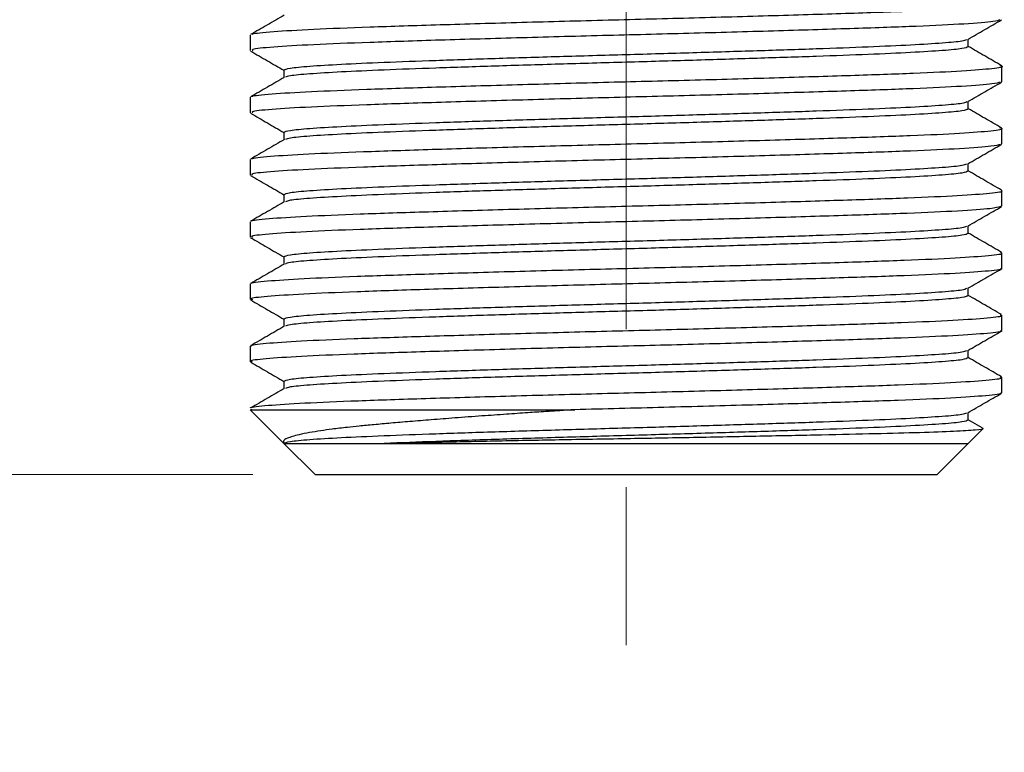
# Model space of a CAD drawing. Header units: millimetres. Extents: x 15 to 415, y 5 to 292.
# Tile 17 of 32: x 227 to 242, y 96 to 108. Entities that reach past the tile are written whole.
import ezdxf

# ---------------------------------------------------------------- set-up
doc = ezdxf.new("R2010")
doc.units = ezdxf.units.MM
doc.linetypes.add('CENTERX2', pattern=[20.32, 12.7, -2.54, 2.54, -2.54])
doc.styles.add('SLDTEXTSTYLE0', font='TXT', dxfattribs={"width": 0.75})
doc.dimstyles.new('SLDDIMSTYLE1', dxfattribs={"dimtxt": 2.645833, "dimasz": 3.302, "dimexe": 0, "dimexo": 0.0625, "dimgap": 0.661458, "dimtad": 0, "dimtih": 1, "dimtoh": 1, "dimrnd": 1e-09, "dimzin": 4, "dimdsep": 46, "dimtxsty": 'SLDTEXTSTYLE0', "dimsah": 1, "dimcen": 0.09, "dimadec": 0, "dimazin": 1, "dimtfac": 1, "dimtofl": 0, "dimtmove": 0, "dimatfit": 3, "dimfxl": 1, "dimfrac": 2, "dimtolj": 1, "dimtzin": 12, "dimarcsym": 0})

# ---------------------------------------------------------------- blocks, each defined once
blk = doc.blocks.new('_D_1')
at = {"color": 7, "linetype": 'Continuous', "lineweight": 0}
for p, q in [((231.956, 214.451), (199.543, 214.451)), ((200.543, 214.451), (200.543, 164.229)), ((200.543, 100.551), (200.543, 160.025)), ((230.331, 100.551), (199.543, 100.551))]:
    blk.add_line(p, q, dxfattribs=at)
at = {"color": 7, "linetype": 'Continuous', "lineweight": 18}
for points in [[(200.543, 214.451), (200.035, 211.149), (201.051, 211.149)], [(200.543, 100.551), (201.051, 103.853), (200.035, 103.853)]]:
    blk.add_solid(points, dxfattribs=at)
at = {"color": 7, "linetype": 'Continuous', "lineweight": 18, "insert": (195.168, 163.436), "char_height": 2.6458, "attachment_point": 1, "style": 'SLDTEXTSTYLE0'}
blk.add_mtext('113.90', dxfattribs=at)

msp = doc.modelspace()

# ---------------------------------------------------------------- linework, layer by layer
at = {"color": 7, "linetype": 'CENTERX2', "lineweight": 18}
msp.add_line((236.331, 217.187), (236.331, 96.086), dxfattribs=at)
at = {"color": 7, "linetype": 'Continuous', "lineweight": 25}
for p, q in [((230.289, 107.614), (230.289, 107.364)), ((241.831, 107.426), (241.831, 107.547)), ((230.831, 107.051), (230.831, 106.93)), ((242.372, 106.864), (242.372, 107.114)), ((230.289, 106.614), (230.289, 106.363)), ((241.831, 106.426), (241.831, 106.547)), ((230.831, 106.051), (230.831, 105.93)), ((242.372, 105.863), (242.372, 106.113)), ((242.364, 105.864), (242.371, 105.862)), ((230.289, 105.614), (230.289, 105.364)), ((241.831, 105.426), (241.831, 105.547)), ((242.372, 104.864), (242.372, 105.114)), ((230.831, 105.051), (230.831, 104.93)), ((230.289, 104.614), (230.289, 104.364)), ((241.831, 104.426), (241.831, 104.547)), ((230.831, 104.051), (230.831, 103.93)), ((242.372, 103.864), (242.372, 104.114)), ((230.289, 103.613), (230.289, 103.363)), ((241.831, 103.426), (241.831, 103.547)), ((230.831, 103.051), (230.831, 102.93)), ((242.372, 102.864), (242.372, 103.114)), ((230.289, 102.614), (230.289, 102.364)), ((241.831, 102.426), (241.831, 102.547)), ((242.372, 101.864), (242.372, 102.114)), ((230.831, 102.051), (230.831, 101.93)), ((230.289, 101.592), (230.831, 101.051)), ((241.831, 101.426), (241.831, 101.547)), ((242.052, 101.302), (241.831, 101.43)), ((241.831, 101.051), (242.068, 101.289)), ((230.831, 101.051), (231.332, 100.55)), ((230.831, 101.051), (232.441, 101.051)), ((232.441, 101.051), (233.275, 101.051)), ((233.275, 101.051), (234.226, 101.051)), ((241.329, 100.55), (241.832, 101.052))]:
    msp.add_line(p, q, dxfattribs=at)
for points, knots in [([(230.33, 107.62), (230.327, 107.624), (230.315, 107.64), (230.629, 107.67), (231.259, 107.708), (232.182, 107.744), (233.323, 107.781), (234.634, 107.819), (236.032, 107.856), (237.445, 107.892), (238.802, 107.93), (240.022, 107.968), (241.043, 108.003), (241.805, 108.041), (242.288, 108.079), (242.339, 108.102), (242.364, 108.114)], [0, 0, 0, 0, 0.025336, 0.101, 0.176993, 0.251342, 0.326366, 0.402482, 0.477613, 0.551882, 0.627835, 0.703568, 0.77765, 0.853158, 0.929215, 1, 1, 1, 1]), ([(230.837, 107.933), (230.746, 107.881), (230.566, 107.777), (230.385, 107.672), (230.295, 107.62)], [0, 0, 0, 0, 0.49998, 1, 1, 1, 1]), ([(242.337, 107.857), (242.315, 107.848), (242.264, 107.826), (241.803, 107.791), (241.043, 107.753), (240.022, 107.718), (238.802, 107.68), (237.445, 107.642), (236.032, 107.606), (234.634, 107.569), (233.324, 107.531), (232.182, 107.494), (231.26, 107.458), (230.625, 107.42), (230.302, 107.388), (230.322, 107.37), (230.329, 107.364)], [0, 0, 0, 0, 0.056691, 0.132797, 0.208355, 0.282485, 0.358267, 0.434269, 0.508586, 0.583766, 0.659931, 0.735004, 0.809401, 0.885444, 0.961156, 1, 1, 1, 1]), ([(241.824, 107.544), (241.915, 107.596), (242.095, 107.7), (242.276, 107.805), (242.366, 107.857)], [0, 0, 0, 0, 0.4999815, 1, 1, 1, 1]), ([(236.331, 107.301), (236.69, 107.311), (237.41, 107.332), (238.449, 107.364), (239.406, 107.395), (240.244, 107.426), (240.934, 107.457), (241.44, 107.489), (241.749, 107.517), (241.788, 107.536), (241.805, 107.544)], [0, 0, 0, 0, 0.12887, 0.25774, 0.38661, 0.515479, 0.644349, 0.773219, 0.902089, 1, 1, 1, 1]), ([(230.296, 107.356), (230.386, 107.304), (230.564, 107.201), (230.743, 107.098), (230.831, 107.047)], [0, 0, 0, 0, 0.50684, 1, 1, 1, 1]), ([(242.366, 107.12), (242.275, 107.173), (242.097, 107.276), (241.919, 107.379), (241.831, 107.43)], [0, 0, 0, 0, 0.506203, 1, 1, 1, 1]), ([(236.331, 107.176), (235.971, 107.166), (235.251, 107.145), (234.212, 107.114), (233.255, 107.082), (232.417, 107.051), (231.727, 107.02), (231.221, 106.989), (230.913, 106.96), (230.873, 106.942), (230.856, 106.934)], [0, 0, 0, 0, 0.128948, 0.257896, 0.386843, 0.515791, 0.644739, 0.773687, 0.902635, 1, 1, 1, 1]), ([(230.327, 106.62), (230.324, 106.624), (230.307, 106.639), (230.605, 106.668), (231.217, 106.706), (232.128, 106.742), (233.259, 106.779), (234.563, 106.817), (235.958, 106.855), (237.371, 106.89), (238.733, 106.928), (239.963, 106.966), (240.993, 107.001), (241.781, 107.039), (242.244, 107.078), (242.426, 107.104), (242.352, 107.118), (242.34, 107.121)], [0, 0, 0, 0, 0.020491, 0.095051, 0.170045, 0.243474, 0.317365, 0.392439, 0.46665, 0.539842, 0.614716, 0.68948, 0.762581, 0.836977, 0.912022, 0.985675, 1, 1, 1, 1]), ([(230.837, 106.933), (230.747, 106.881), (230.566, 106.777), (230.385, 106.672), (230.295, 106.62)], [0, 0, 0, 0, 0.499982, 1, 1, 1, 1]), ([(242.341, 106.857), (242.314, 106.847), (242.253, 106.825), (241.77, 106.789), (240.995, 106.751), (239.962, 106.716), (238.733, 106.678), (237.371, 106.64), (235.958, 106.605), (234.563, 106.567), (233.259, 106.529), (232.128, 106.492), (231.218, 106.456), (230.601, 106.418), (230.294, 106.387), (230.321, 106.369), (230.329, 106.363)], [0, 0, 0, 0, 0.060424, 0.136549, 0.212015, 0.286167, 0.362007, 0.437958, 0.512203, 0.587481, 0.663635, 0.738589, 0.813075, 0.889147, 0.96478, 1, 1, 1, 1]), ([(241.824, 106.544), (241.914, 106.596), (242.095, 106.7), (242.276, 106.805), (242.366, 106.857)], [0, 0, 0, 0, 0.499982, 1, 1, 1, 1]), ([(236.331, 106.301), (236.69, 106.311), (237.41, 106.332), (238.449, 106.364), (239.406, 106.395), (240.244, 106.426), (240.934, 106.457), (241.44, 106.489), (241.748, 106.517), (241.788, 106.536), (241.805, 106.543)], [0, 0, 0, 0, 0.128937, 0.257874, 0.386811, 0.515748, 0.644685, 0.773622, 0.902559, 1, 1, 1, 1]), ([(230.295, 106.357), (230.385, 106.305), (230.564, 106.202), (230.742, 106.098), (230.831, 106.047)], [0, 0, 0, 0, 0.505829, 1, 1, 1, 1]), ([(242.366, 106.12), (242.276, 106.172), (242.097, 106.276), (241.919, 106.379), (241.831, 106.43)], [0, 0, 0, 0, 0.505962, 1, 1, 1, 1]), ([(230.323, 105.621), (230.319, 105.623), (230.299, 105.638), (230.582, 105.666), (231.176, 105.704), (232.075, 105.74), (233.194, 105.777), (234.491, 105.815), (235.883, 105.853), (237.298, 105.888), (238.664, 105.926), (239.903, 105.964), (240.944, 105.999), (241.746, 106.037), (242.228, 106.075), (242.422, 106.103), (242.35, 106.118), (242.336, 106.121)], [0, 0, 0, 0, 0.015597, 0.09018, 0.165305, 0.23894, 0.312815, 0.387981, 0.462388, 0.535628, 0.610552, 0.685477, 0.758717, 0.833124, 0.90829, 0.982165, 1, 1, 1, 1]), ([(236.331, 106.176), (235.971, 106.166), (235.251, 106.145), (234.212, 106.114), (233.255, 106.082), (232.417, 106.051), (231.727, 106.02), (231.221, 105.989), (230.914, 105.96), (230.875, 105.942), (230.858, 105.934)], [0, 0, 0, 0, 0.129242, 0.258484, 0.387727, 0.516969, 0.646211, 0.775453, 0.904695, 1, 1, 1, 1]), ([(230.838, 105.934), (230.748, 105.882), (230.567, 105.777), (230.386, 105.673), (230.296, 105.621)], [0, 0, 0, 0, 0.499981, 1, 1, 1, 1]), ([(242.347, 105.857), (242.314, 105.846), (242.241, 105.824), (241.736, 105.787), (240.947, 105.749), (239.902, 105.714), (238.664, 105.676), (237.298, 105.638), (235.883, 105.603), (234.491, 105.565), (233.194, 105.527), (232.074, 105.49), (231.178, 105.454), (230.577, 105.416), (230.287, 105.385), (230.319, 105.368), (230.328, 105.364)], [0, 0, 0, 0, 0.064671, 0.140808, 0.216177, 0.290363, 0.366256, 0.442149, 0.516335, 0.591705, 0.667841, 0.742672, 0.817259, 0.893355, 0.968901, 1, 1, 1, 1]), ([(241.824, 105.544), (241.915, 105.596), (242.095, 105.7), (242.276, 105.805), (242.366, 105.857)], [0, 0, 0, 0, 0.499982, 1, 1, 1, 1]), ([(236.331, 105.301), (236.69, 105.311), (237.41, 105.332), (238.449, 105.364), (239.406, 105.395), (240.244, 105.426), (240.934, 105.457), (241.44, 105.489), (241.749, 105.517), (241.788, 105.536), (241.805, 105.544)], [0, 0, 0, 0, 0.128873, 0.257747, 0.38662, 0.515493, 0.644366, 0.77324, 0.902113, 1, 1, 1, 1]), ([(242.366, 105.12), (242.276, 105.172), (242.097, 105.275), (241.919, 105.379), (241.831, 105.43)], [0, 0, 0, 0, 0.505645, 1, 1, 1, 1]), ([(230.296, 105.356), (230.386, 105.304), (230.564, 105.201), (230.743, 105.098), (230.831, 105.047)], [0, 0, 0, 0, 0.506839, 1, 1, 1, 1]), ([(230.318, 104.621), (230.314, 104.623), (230.29, 104.637), (230.56, 104.664), (231.136, 104.702), (232.022, 104.739), (233.131, 104.775), (234.42, 104.813), (235.809, 104.851), (237.224, 104.886), (238.594, 104.924), (239.842, 104.962), (240.895, 104.998), (241.712, 105.035), (242.205, 105.073), (242.414, 105.099), (242.362, 105.112), (242.357, 105.114)], [0, 0, 0, 0, 0.012515, 0.088015, 0.164173, 0.238919, 0.313664, 0.389823, 0.465323, 0.539508, 0.615382, 0.691366, 0.765645, 0.840956, 0.917144, 0.992132, 1, 1, 1, 1]), ([(236.331, 105.176), (235.971, 105.166), (235.251, 105.145), (234.212, 105.114), (233.255, 105.082), (232.417, 105.051), (231.727, 105.02), (231.221, 104.989), (230.913, 104.96), (230.874, 104.942), (230.857, 104.934)], [0, 0, 0, 0, 0.12908, 0.25816, 0.387241, 0.516321, 0.645401, 0.774481, 0.903562, 1, 1, 1, 1]), ([(230.837, 104.934), (230.747, 104.881), (230.566, 104.777), (230.386, 104.673), (230.296, 104.621)], [0, 0, 0, 0, 0.499981, 1, 1, 1, 1]), ([(242.353, 104.857), (242.313, 104.846), (242.229, 104.822), (241.702, 104.785), (240.897, 104.748), (239.841, 104.712), (238.594, 104.674), (237.224, 104.636), (235.809, 104.601), (234.42, 104.563), (233.131, 104.525), (232.021, 104.489), (231.138, 104.452), (230.554, 104.414), (230.28, 104.384), (230.317, 104.368), (230.326, 104.364)], [0, 0, 0, 0, 0.0684618, 0.1446349, 0.2199316, 0.2941957, 0.3701653, 0.4460248, 0.5201953, 0.5956805, 0.6718245, 0.7465554, 0.8212863, 0.8974303, 0.9729155, 1, 1, 1, 1]), ([(241.824, 104.544), (241.914, 104.596), (242.095, 104.7), (242.276, 104.805), (242.366, 104.857)], [0, 0, 0, 0, 0.499982, 1, 1, 1, 1]), ([(236.331, 104.301), (236.69, 104.311), (237.41, 104.332), (238.449, 104.364), (239.406, 104.395), (240.244, 104.426), (240.934, 104.457), (241.44, 104.489), (241.748, 104.517), (241.788, 104.536), (241.805, 104.543)], [0, 0, 0, 0, 0.128938, 0.257876, 0.386814, 0.515753, 0.644691, 0.773629, 0.902567, 1, 1, 1, 1]), ([(230.295, 104.357), (230.385, 104.305), (230.564, 104.202), (230.742, 104.098), (230.831, 104.047)], [0, 0, 0, 0, 0.505823, 1, 1, 1, 1]), ([(242.366, 104.12), (242.276, 104.172), (242.097, 104.276), (241.919, 104.379), (241.831, 104.43)], [0, 0, 0, 0, 0.505787, 1, 1, 1, 1]), ([(236.331, 104.176), (235.971, 104.166), (235.251, 104.145), (234.212, 104.114), (233.255, 104.082), (232.417, 104.051), (231.727, 104.02), (231.221, 103.989), (230.913, 103.96), (230.873, 103.942), (230.856, 103.934)], [0, 0, 0, 0, 0.128943, 0.257885, 0.386828, 0.51577, 0.644713, 0.773656, 0.902598, 1, 1, 1, 1]), ([(230.312, 103.62), (230.309, 103.622), (230.281, 103.635), (230.538, 103.662), (231.097, 103.7), (231.969, 103.737), (233.067, 103.773), (234.348, 103.811), (235.734, 103.849), (237.15, 103.884), (238.524, 103.922), (239.781, 103.96), (240.845, 103.996), (241.676, 104.033), (242.188, 104.071), (242.408, 104.098), (242.358, 104.112), (242.351, 104.114)], [0, 0, 0, 0, 0.009137, 0.084526, 0.160684, 0.235535, 0.310142, 0.386259, 0.461826, 0.535966, 0.611758, 0.68777, 0.762097, 0.837288, 0.913463, 0.988545, 1, 1, 1, 1]), ([(230.837, 103.933), (230.747, 103.881), (230.566, 103.777), (230.385, 103.672), (230.295, 103.62)], [0, 0, 0, 0, 0.499981, 1, 1, 1, 1]), ([(242.351, 103.864), (242.358, 103.862), (242.408, 103.848), (242.188, 103.821), (241.676, 103.783), (240.845, 103.746), (239.781, 103.71), (238.524, 103.672), (237.15, 103.634), (235.734, 103.599), (234.348, 103.561), (233.067, 103.523), (231.969, 103.487), (231.098, 103.45), (230.532, 103.412), (230.273, 103.383), (230.314, 103.367), (230.324, 103.363)], [0, 0, 0, 0, 0.011321, 0.085341, 0.160438, 0.234565, 0.30784, 0.382777, 0.457496, 0.530587, 0.605086, 0.680125, 0.753677, 0.827469, 0.902549, 0.976872, 1, 1, 1, 1]), ([(241.824, 103.544), (241.915, 103.596), (242.095, 103.7), (242.276, 103.805), (242.366, 103.857)], [0, 0, 0, 0, 0.499982, 1, 1, 1, 1]), ([(236.331, 103.301), (236.69, 103.311), (237.41, 103.332), (238.449, 103.364), (239.406, 103.395), (240.244, 103.426), (240.934, 103.457), (241.44, 103.489), (241.749, 103.517), (241.788, 103.536), (241.805, 103.544)], [0, 0, 0, 0, 0.128877, 0.257754, 0.386631, 0.515507, 0.644384, 0.773261, 0.902138, 1, 1, 1, 1]), ([(230.296, 103.356), (230.386, 103.304), (230.564, 103.201), (230.743, 103.098), (230.831, 103.047)], [0, 0, 0, 0, 0.5068366, 1, 1, 1, 1]), ([(242.365, 103.121), (242.275, 103.173), (242.097, 103.276), (241.918, 103.379), (241.831, 103.43)], [0, 0, 0, 0, 0.50686, 1, 1, 1, 1]), ([(230.32, 102.614), (230.311, 102.617), (230.266, 102.632), (230.512, 102.66), (231.06, 102.698), (231.917, 102.735), (233.005, 102.771), (234.278, 102.809), (235.66, 102.847), (237.075, 102.882), (238.454, 102.92), (239.719, 102.958), (240.795, 102.994), (241.639, 103.031), (242.169, 103.069), (242.401, 103.097), (242.354, 103.111), (242.346, 103.114)], [0, 0, 0, 0, 0.018962, 0.093209, 0.168321, 0.24225, 0.315717, 0.390748, 0.465346, 0.538443, 0.613115, 0.688112, 0.761487, 0.835527, 0.910645, 0.984791, 1, 1, 1, 1]), ([(236.331, 103.176), (235.971, 103.166), (235.251, 103.145), (234.212, 103.114), (233.255, 103.082), (232.417, 103.051), (231.727, 103.02), (231.221, 102.989), (230.912, 102.96), (230.873, 102.941), (230.856, 102.934)], [0, 0, 0, 0, 0.1288389, 0.2576778, 0.3865167, 0.5153556, 0.6441945, 0.7730333, 0.9018722, 1, 1, 1, 1]), ([(230.837, 102.933), (230.746, 102.881), (230.566, 102.777), (230.385, 102.672), (230.295, 102.62)], [0, 0, 0, 0, 0.49998, 1, 1, 1, 1]), ([(242.345, 102.864), (242.354, 102.861), (242.401, 102.847), (242.169, 102.819), (241.639, 102.781), (240.795, 102.744), (239.719, 102.708), (238.454, 102.67), (237.075, 102.632), (235.66, 102.597), (234.278, 102.559), (233.005, 102.521), (231.917, 102.485), (231.06, 102.448), (230.512, 102.41), (230.266, 102.382), (230.311, 102.367), (230.32, 102.364)], [0, 0, 0, 0, 0.015235, 0.089381, 0.164499, 0.238539, 0.311913, 0.38691, 0.461581, 0.534679, 0.609277, 0.684308, 0.757774, 0.831703, 0.906814, 0.981062, 1, 1, 1, 1]), ([(241.824, 102.544), (241.914, 102.596), (242.095, 102.7), (242.276, 102.805), (242.366, 102.857)], [0, 0, 0, 0, 0.499982, 1, 1, 1, 1]), ([(236.331, 102.301), (236.69, 102.311), (237.41, 102.332), (238.449, 102.364), (239.406, 102.395), (240.244, 102.426), (240.934, 102.457), (241.44, 102.489), (241.748, 102.517), (241.788, 102.536), (241.805, 102.543)], [0, 0, 0, 0, 0.128939, 0.257878, 0.386818, 0.515757, 0.644696, 0.773635, 0.902574, 1, 1, 1, 1]), ([(242.365, 102.121), (242.275, 102.173), (242.097, 102.276), (241.918, 102.379), (241.831, 102.43)], [0, 0, 0, 0, 0.506646, 1, 1, 1, 1]), ([(230.295, 102.357), (230.385, 102.305), (230.564, 102.202), (230.742, 102.098), (230.831, 102.047)], [0, 0, 0, 0, 0.5058181, 1, 1, 1, 1]), ([(230.298, 101.62), (230.297, 101.62), (230.275, 101.633), (230.494, 101.658), (231.022, 101.696), (231.867, 101.733), (232.942, 101.769), (234.207, 101.807), (235.586, 101.845), (237.001, 101.88), (238.383, 101.918), (239.657, 101.956), (240.744, 101.992), (241.601, 102.029), (242.149, 102.067), (242.395, 102.096), (242.35, 102.111), (242.341, 102.114)], [0, 0, 0, 0, 0.0018079, 0.0769415, 0.1530592, 0.228085, 0.3024362, 0.3784316, 0.4540972, 0.5281679, 0.6037587, 0.679789, 0.7542335, 0.8291463, 0.9052581, 0.9804941, 1, 1, 1, 1]), ([(236.331, 102.176), (235.971, 102.166), (235.251, 102.145), (234.212, 102.114), (233.255, 102.082), (232.417, 102.051), (231.727, 102.02), (231.221, 101.989), (230.912, 101.96), (230.873, 101.941), (230.856, 101.933)], [0, 0, 0, 0, 0.1288147, 0.2576293, 0.386444, 0.5152587, 0.6440733, 0.772888, 0.9017027, 1, 1, 1, 1]), ([(230.837, 101.933), (230.746, 101.881), (230.566, 101.777), (230.385, 101.672), (230.295, 101.62)], [0, 0, 0, 0, 0.499981, 1, 1, 1, 1]), ([(242.341, 101.864), (242.35, 101.861), (242.395, 101.846), (242.149, 101.817), (241.601, 101.779), (240.744, 101.742), (239.656, 101.706), (238.369, 101.667), (236.95, 101.629), (235.983, 101.604), (235.505, 101.592)], [0, 0, 0, 0, 0.035434, 0.171941, 0.310036, 0.445956, 0.581027, 0.718974, 0.86085, 1, 1, 1, 1]), ([(241.824, 101.544), (241.915, 101.596), (242.095, 101.7), (242.276, 101.805), (242.366, 101.857)], [0, 0, 0, 0, 0.499982, 1, 1, 1, 1]), ([(230.314, 101.592), (230.307, 101.592), (230.276, 101.592), (230.458, 101.592), (230.858, 101.592), (231.484, 101.592), (232.293, 101.592), (233.258, 101.592), (234.339, 101.592), (235.116, 101.592), (235.505, 101.592)], [0, 0, 0, 0, 0.041306, 0.178262, 0.315218, 0.452175, 0.589131, 0.726087, 0.863044, 1, 1, 1, 1]), ([(235.505, 101.592), (235.425, 101.587), (235.269, 101.577), (235.017, 101.561), (234.73, 101.542), (234.386, 101.518), (233.993, 101.49), (233.588, 101.46), (233.203, 101.43), (232.859, 101.402), (232.552, 101.376), (232.28, 101.351), (232.048, 101.329), (231.821, 101.305), (231.615, 101.281), (231.413, 101.253), (231.231, 101.223), (231.031, 101.183), (230.879, 101.137), (230.809, 101.091), (230.824, 101.063), (230.831, 101.051)], [0, 0, 0, 0, 0.029458, 0.057807, 0.094174, 0.138521, 0.190737, 0.250592, 0.305799, 0.358357, 0.40821, 0.455338, 0.500118, 0.537926, 0.592152, 0.637458, 0.690009, 0.749618, 0.849542, 0.932878, 1, 1, 1, 1]), ([(236.331, 101.301), (236.69, 101.311), (237.41, 101.332), (238.449, 101.364), (239.406, 101.395), (240.244, 101.426), (240.934, 101.457), (241.44, 101.489), (241.749, 101.517), (241.788, 101.536), (241.805, 101.544)], [0, 0, 0, 0, 0.128881, 0.257761, 0.386642, 0.515522, 0.644403, 0.773283, 0.902164, 1, 1, 1, 1]), ([(236.331, 101.13), (236.693, 101.137), (237.427, 101.149), (238.496, 101.17), (239.487, 101.191), (240.358, 101.21), (241.08, 101.228), (241.633, 101.249), (241.964, 101.27), (242.1, 101.284), (242.056, 101.292), (242.047, 101.293)], [0, 0, 0, 0, 0.118695, 0.240146, 0.362026, 0.481983, 0.60236, 0.725526, 0.849121, 0.970759, 1, 1, 1, 1]), ([(232.441, 101.051), (232.704, 101.057), (233.235, 101.07), (234.199, 101.091), (235.243, 101.112), (235.97, 101.124), (236.331, 101.13)], [0, 0, 0, 0, 0.246245, 0.498222, 0.7511, 1, 1, 1, 1])]:
    msp.add_open_spline(points, degree=3, knots=knots, dxfattribs=at)
for points in [[(241.831, 107.426), (241.81, 107.416), (241.769, 107.395), (241.442, 107.364), (240.934, 107.332), (240.245, 107.301), (239.406, 107.27), (238.449, 107.239), (237.41, 107.207), (236.69, 107.186), (236.331, 107.176)], [(230.831, 107.051), (230.851, 107.061), (230.892, 107.082), (231.219, 107.114), (231.727, 107.145), (232.417, 107.176), (233.255, 107.207), (234.212, 107.239), (235.251, 107.27), (235.971, 107.291), (236.331, 107.301)], [(241.831, 106.426), (241.81, 106.416), (241.769, 106.395), (241.442, 106.364), (240.934, 106.332), (240.245, 106.301), (239.406, 106.27), (238.449, 106.239), (237.41, 106.207), (236.69, 106.186), (236.331, 106.176)], [(230.831, 106.051), (230.851, 106.061), (230.892, 106.082), (231.219, 106.114), (231.727, 106.145), (232.417, 106.176), (233.255, 106.207), (234.212, 106.239), (235.251, 106.27), (235.971, 106.291), (236.331, 106.301)], [(241.831, 105.426), (241.81, 105.416), (241.769, 105.395), (241.442, 105.364), (240.934, 105.332), (240.245, 105.301), (239.406, 105.27), (238.449, 105.239), (237.41, 105.207), (236.69, 105.186), (236.331, 105.176)], [(230.831, 105.051), (230.851, 105.061), (230.892, 105.082), (231.219, 105.114), (231.727, 105.145), (232.417, 105.176), (233.255, 105.207), (234.212, 105.239), (235.251, 105.27), (235.971, 105.291), (236.331, 105.301)], [(230.831, 104.051), (230.851, 104.061), (230.892, 104.082), (231.219, 104.114), (231.727, 104.145), (232.417, 104.176), (233.255, 104.207), (234.212, 104.239), (235.251, 104.27), (235.971, 104.291), (236.331, 104.301)], [(241.831, 104.426), (241.81, 104.416), (241.769, 104.395), (241.442, 104.364), (240.934, 104.332), (240.245, 104.301), (239.406, 104.27), (238.449, 104.239), (237.41, 104.207), (236.69, 104.186), (236.331, 104.176)], [(241.831, 103.426), (241.81, 103.416), (241.769, 103.395), (241.442, 103.364), (240.934, 103.332), (240.245, 103.301), (239.406, 103.27), (238.449, 103.239), (237.41, 103.207), (236.69, 103.186), (236.331, 103.176)], [(230.831, 103.051), (230.851, 103.061), (230.892, 103.082), (231.219, 103.114), (231.727, 103.145), (232.417, 103.176), (233.255, 103.207), (234.212, 103.239), (235.251, 103.27), (235.971, 103.291), (236.331, 103.301)], [(241.831, 102.426), (241.81, 102.416), (241.769, 102.395), (241.442, 102.364), (240.934, 102.332), (240.245, 102.301), (239.406, 102.27), (238.449, 102.239), (237.41, 102.207), (236.69, 102.186), (236.331, 102.176)], [(230.831, 102.051), (230.851, 102.061), (230.892, 102.082), (231.219, 102.114), (231.727, 102.145), (232.417, 102.176), (233.255, 102.207), (234.212, 102.239), (235.251, 102.27), (235.971, 102.291), (236.331, 102.301)], [(230.831, 101.051), (230.851, 101.061), (230.892, 101.082), (231.219, 101.114), (231.727, 101.145), (232.417, 101.176), (233.255, 101.207), (234.212, 101.239), (235.251, 101.27), (235.971, 101.291), (236.331, 101.301)], [(241.831, 101.426), (241.81, 101.416), (241.769, 101.395), (241.442, 101.364), (240.934, 101.332), (240.245, 101.301), (239.406, 101.27), (238.449, 101.239), (237.41, 101.207), (236.69, 101.186), (236.331, 101.176)], [(236.331, 101.176), (235.97, 101.166), (235.25, 101.145), (234.214, 101.114), (233.248, 101.082), (232.71, 101.061), (232.441, 101.051)], [(234.226, 101.051), (234.566, 101.051), (235.247, 101.051), (235.969, 101.051), (236.331, 101.051)], [(236.331, 101.051), (236.656, 101.051), (237.308, 101.051), (237.929, 101.051), (238.24, 101.051)], [(238.24, 101.051), (238.604, 101.051), (239.333, 101.051), (239.924, 101.051), (240.22, 101.051)], [(240.22, 101.051), (240.462, 101.051), (240.948, 101.051), (241.257, 101.051), (241.412, 101.051)], [(241.412, 101.051), (241.533, 101.051), (241.777, 101.051), (241.813, 101.051), (241.831, 101.051)], [(231.331, 100.551), (231.349, 100.551), (231.386, 100.551), (231.684, 100.551), (232.146, 100.551), (232.772, 100.551), (233.535, 100.551), (234.405, 100.551), (235.349, 100.551), (236.003, 100.551), (236.331, 100.551)], [(236.331, 100.551), (236.658, 100.551), (237.312, 100.551), (238.256, 100.551), (239.126, 100.551), (239.889, 100.551), (240.515, 100.551), (240.977, 100.551), (241.275, 100.551), (241.312, 100.551), (241.331, 100.551)]]:
    msp.add_open_spline(points, degree=3, dxfattribs=at)

# ---------------------------------------------------------------- dimensions: what is measured, and where the dimension line sits
at = {"color": 7, "linetype": 'Continuous', "lineweight": 18}
dim = msp.add_linear_dim(base=(200.543, 100.551), p1=(232.956, 214.451), p2=(231.331, 100.551), angle=90, dimstyle='SLDDIMSTYLE1', dxfattribs=at)
dim.commit()
dim.dimension.update_dxf_attribs({"geometry": '_D_1', "text_midpoint": (200.543, 162.127), "dimtype": 160})

doc.saveas('drawing.dxf')
